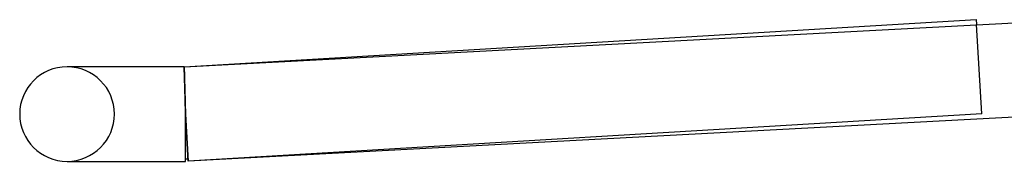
# Model space of a CAD drawing. Header units: millimetres. Extents: x -232 to 232, y -2 to 170.
# Tile 1 of 33: x -232 to -191, y -2 to 4. Entities that reach past the tile are written whole.
import ezdxf

# ---------------------------------------------------------------- set-up
doc = ezdxf.new("R2010")
doc.units = ezdxf.units.MM
doc.layers.add('HIDDEN', color=7, linetype='Continuous')
doc.layers.add('THICK', color=7, linetype='Continuous')

msp = doc.modelspace()

# ---------------------------------------------------------------- linework, layer by layer
at = {"layer": 'HIDDEN'}
for p, q in [((-191.881, 0.004), (-192.106, 3.784)), ((-230.404, 2), (-230.5, 2)), ((-225.56, 2), (-225.56, 1.998)), ((-225.559, 1.998), (-225.56, 2)), ((-225.56, 1.998), (-225.56, 1.991)), ((-225.56, 1.991), (-225.56, 1.98)), ((-225.56, 1.98), (-225.56, 1.964)), ((-225.56, 1.964), (-225.559, 1.944)), ((-225.559, 1.991), (-225.559, 1.998)), ((-225.558, 1.981), (-225.559, 1.991)), ((-225.559, 1.944), (-225.559, 1.919)), ((-225.559, 1.919), (-225.558, 1.89)), ((-225.558, 1.966), (-225.558, 1.981)), ((-225.557, 1.947), (-225.558, 1.966)), ((-225.558, 1.89), (-225.557, 1.857)), ((-225.556, 1.924), (-225.557, 1.947)), ((-225.557, 1.857), (-225.556, 1.819)), ((-225.555, 1.896), (-225.556, 1.924)), ((-225.556, 1.819), (-225.555, 1.778)), ((-225.553, 1.865), (-225.555, 1.896)), ((-225.555, 1.778), (-225.554, 1.732)), ((-225.554, 1.732), (-225.553, 1.682)), ((-225.553, 1.998), (-225.553, 2)), ((-225.553, 1.991), (-225.553, 1.998)), ((-225.552, 1.981), (-225.553, 1.991)), ((-225.552, 1.83), (-225.553, 1.865)), ((-225.553, 1.682), (-225.551, 1.629)), ((-225.551, 1.966), (-225.552, 1.981)), ((-225.551, 1.79), (-225.552, 1.83)), ((-225.551, 1.947), (-225.551, 1.966)), ((-225.55, 1.924), (-225.551, 1.947)), ((-225.549, 1.747), (-225.551, 1.79)), ((-225.549, 1.896), (-225.55, 1.924)), ((-225.548, 1.865), (-225.549, 1.896)), ((-225.548, 1.701), (-225.549, 1.747)), ((-225.547, 1.83), (-225.548, 1.865)), ((-225.546, 1.65), (-225.548, 1.701)), ((-225.545, 1.79), (-225.547, 1.83)), ((-225.544, 1.747), (-225.545, 1.79)), ((-225.543, 1.701), (-225.544, 1.747)), ((-225.541, 1.65), (-225.543, 1.701)), ((-225.551, 1.629), (-225.549, 1.572)), ((-225.549, 1.572), (-225.548, 1.512)), ((-225.548, 1.512), (-225.546, 1.447)), ((-225.544, 1.596), (-225.546, 1.65)), ((-225.546, 1.447), (-225.544, 1.38)), ((-225.543, 1.539), (-225.544, 1.596)), ((-225.544, 1.38), (-225.542, 1.31)), ((-225.541, 1.478), (-225.543, 1.539)), ((-225.542, 1.31), (-225.539, 1.236)), ((-225.54, 1.596), (-225.541, 1.65)), ((-225.539, 1.415), (-225.541, 1.478)), ((-225.538, 1.539), (-225.54, 1.596)), ((-225.537, 1.348), (-225.539, 1.415)), ((-225.536, 1.478), (-225.538, 1.539)), ((-225.535, 1.278), (-225.537, 1.348)), ((-225.535, 1.415), (-225.536, 1.478)), ((-225.533, 1.348), (-225.535, 1.415)), ((-225.533, 1.205), (-225.535, 1.278)), ((-225.531, 1.278), (-225.533, 1.348)), ((-225.529, 1.205), (-225.531, 1.278)), ((-225.539, 1.236), (-225.537, 1.16)), ((-225.537, 1.16), (-225.535, 1.081)), ((-225.535, 1.081), (-225.532, 1)), ((-225.53, 1.131), (-225.533, 1.205)), ((-225.532, 1), (-225.529, 0.917)), ((-225.528, 1.053), (-225.53, 1.131)), ((-225.527, 1.131), (-225.529, 1.205)), ((-225.529, 0.917), (-225.527, 0.831)), ((-225.526, 0.974), (-225.528, 1.053)), ((-225.525, 1.053), (-225.527, 1.131)), ((-225.524, 0.892), (-225.526, 0.974)), ((-225.523, 0.974), (-225.525, 1.053)), ((-225.521, 0.808), (-225.524, 0.892)), ((-225.521, 0.892), (-225.523, 0.974)), ((-225.519, 0.808), (-225.521, 0.892)), ((-225.527, 0.831), (-225.524, 0.743)), ((-225.524, 0.743), (-225.521, 0.654)), ((-225.519, 0.723), (-225.521, 0.808)), ((-225.521, 0.654), (-225.518, 0.563)), ((-225.517, 0.723), (-225.519, 0.808)), ((-225.517, 0.636), (-225.519, 0.723)), ((-225.518, 0.563), (-225.515, 0.472)), ((-225.515, 0.636), (-225.517, 0.723)), ((-225.514, 0.547), (-225.517, 0.636)), ((-225.513, 0.548), (-225.515, 0.636)), ((-225.515, 0.472), (-225.512, 0.379)), ((-225.512, 0.458), (-225.514, 0.547)), ((-225.511, 0.458), (-225.513, 0.548)), ((-225.51, 0.368), (-225.512, 0.458)), ((-225.509, 0.368), (-225.511, 0.458)), ((-225.512, 0.379), (-225.509, 0.285)), ((-225.507, 0.277), (-225.51, 0.368)), ((-225.506, 0.277), (-225.509, 0.368)), ((-225.509, 0.285), (-225.506, 0.191)), ((-225.505, 0.185), (-225.507, 0.277)), ((-225.504, 0.185), (-225.506, 0.277)), ((-225.506, 0.191), (-225.503, 0.095)), ((-225.502, 0.093), (-225.505, 0.185)), ((-225.502, 0.093), (-225.504, 0.185)), ((-225.503, 0.095), (-225.5, 0)), ((-225.5, 0), (-225.502, 0.093)), ((-225.5, 0), (-225.502, 0.093)), ((-191.881, 0.004), (-225.381, -1.996)), ((-225.5, 0), (-225.381, -1.996)), ((-225.5, 0), (-225.5, 0)), ((-225.5, 0), (-225.5, 0)), ((-225.5, 0), (-225.5, 0)), ((-225.5, 0), (-225.5, 0))]:
    msp.add_line(p, q, dxfattribs=at)
for centre, radius, start, end in [((-230.5, 0), 2, 0, 90), ((-230.5, 0), 2, 270, 0), ((-225.5, 0), 1.9, 273.0531, 273.4167)]:
    msp.add_arc(centre, radius, start, end, dxfattribs=at)
at = {"layer": 'THICK'}
for p, q in [((-225.56, 2), (-192.119, 3.996)), ((-225.553, 2), (-189.826, 3.905)), ((-192.119, 3.996), (-192.106, 3.784)), ((-225.553, 2), (-230.5, 2)), ((-225.553, 1.998), (-225.554, 1.991)), ((-225.554, 1.991), (-225.553, 1.98)), ((-225.553, 2), (-225.553, 1.998)), ((-225.553, 1.98), (-225.553, 1.964)), ((-225.553, 1.964), (-225.553, 1.944)), ((-225.553, 1.944), (-225.553, 1.919)), ((-225.553, 1.919), (-225.552, 1.89)), ((-225.552, 1.89), (-225.551, 1.857)), ((-225.551, 1.857), (-225.55, 1.819)), ((-225.55, 1.819), (-225.549, 1.778)), ((-225.549, 1.778), (-225.548, 1.732)), ((-225.548, 1.732), (-225.547, 1.683)), ((-225.547, 1.683), (-225.546, 1.629)), ((-225.546, 1.629), (-225.544, 1.572)), ((-225.544, 1.572), (-225.543, 1.512)), ((-225.543, 1.512), (-225.541, 1.447)), ((-225.541, 1.447), (-225.539, 1.38)), ((-225.539, 1.38), (-225.537, 1.31)), ((-225.537, 1.31), (-225.535, 1.236)), ((-225.535, 1.236), (-225.533, 1.16)), ((-225.533, 1.16), (-225.531, 1.082)), ((-225.531, 1.082), (-225.529, 1)), ((-225.529, 1), (-225.526, 0.917)), ((-225.526, 0.917), (-225.524, 0.831)), ((-225.524, 0.831), (-225.521, 0.743)), ((-225.521, 0.743), (-225.519, 0.654)), ((-225.519, 0.654), (-225.516, 0.564)), ((-225.516, 0.564), (-225.514, 0.472)), ((-225.514, 0.472), (-225.511, 0.379)), ((-225.511, 0.379), (-225.508, 0.285)), ((-225.508, 0.285), (-225.506, 0.191)), ((-225.506, 0.191), (-225.503, 0.095)), ((-225.503, 0.095), (-225.5, 0)), ((-225.393, -1.997), (-225.5, 0)), ((-225.5, -2), (-225.5, 0)), ((-187.893, 0.003), (-225.393, -1.997)), ((-230.5, -2), (-225.5, -2)), ((-230.5, -2), (-230.404, -2))]:
    msp.add_line(p, q, dxfattribs=at)
for centre, radius, start, end in [((-230.5, 0), 2, 90, 180), ((-230.5, 0), 2, 180, 270), ((-225.5, 0), 1.9, 270, 273.0531)]:
    msp.add_arc(centre, radius, start, end, dxfattribs=at)

doc.saveas('drawing.dxf')
